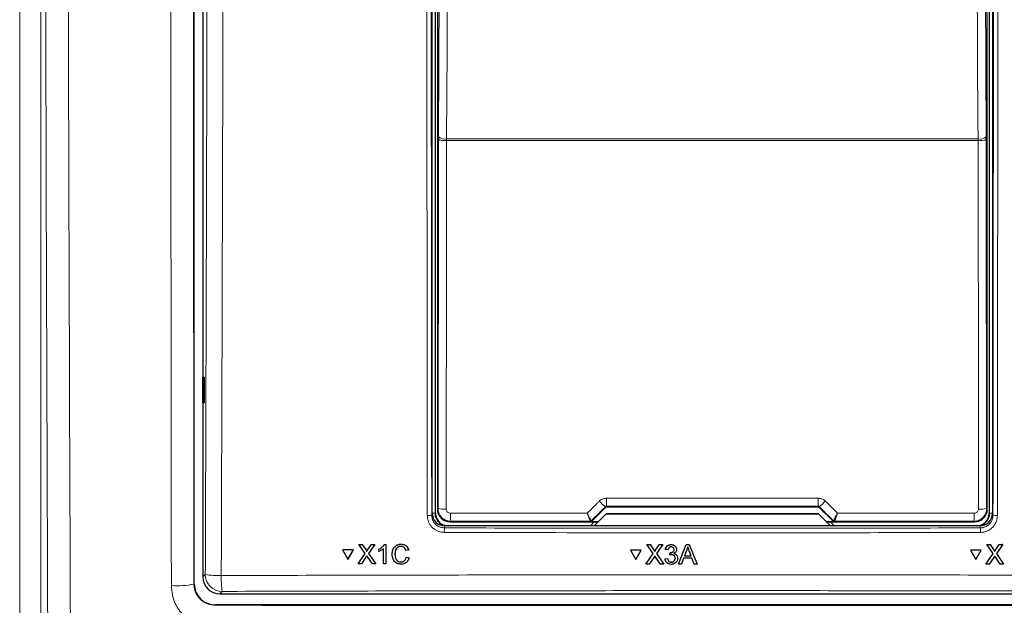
# Model space of a CAD drawing. Header units: millimetres. Extents: x 5 to 418, y 2 to 292.
# Tile 18 of 74: x 101 to 120, y 147 to 158. Entities that reach past the tile are written whole.
import ezdxf

# ---------------------------------------------------------------- set-up
doc = ezdxf.new("R2010")
doc.units = ezdxf.units.MM
doc.layers.add('SLD-0', color=7, linetype='Continuous')
doc.styles.add('SLDTEXTSTYLE0', font='TXT', dxfattribs={"width": 0.605})
doc.dimstyles.new('SLDDIMSTYLE2', dxfattribs={"dimtxt": 3.5, "dimasz": 3.302, "dimexe": 0, "dimexo": 0.0625, "dimgap": 0.875, "dimtad": 1, "dimdec": 1, "dimlfac": 6, "dimrnd": 1e-09, "dimzin": 12, "dimdsep": 46, "dimtxsty": 'SLDTEXTSTYLE0', "dimsah": 1, "dimcen": 0.09, "dimadec": 0, "dimazin": 3, "dimtfac": 1, "dimtofl": 0, "dimtmove": 0, "dimatfit": 3, "dimfxl": 1, "dimfrac": 2, "dimtolj": 1, "dimtzin": 12, "dimarcsym": 0})

# ---------------------------------------------------------------- blocks, each defined once
blk = doc.blocks.new('_D_6')
at = {"layer": 'SLD-0', "color": 7}
for p, q in [((132.47, 247.7), (149.204, 247.7)), ((148.204, 247.7), (148.204, 93.813)), ((119.109, 93.813), (149.204, 93.813))]:
    blk.add_line(p, q, dxfattribs=at)
for centre, start, end in [((145.518, 171.401), 63.4349, 116.5651), ((145.518, 170.113), 243.4349, 296.5651)]:
    blk.add_arc(centre, 6.006, start, end, dxfattribs=at)
for points in [[(148.204, 247.7), (147.696, 244.398), (148.712, 244.398)], [(148.204, 93.813), (148.712, 97.115), (147.696, 97.115)]]:
    blk.add_solid(points, dxfattribs=at)
at = {"layer": 'SLD-0', "color": 7, "insert": (143.692, 164.741), "char_height": 3.5, "attachment_point": 1, "rotation": 90, "style": 'SLDTEXTSTYLE0'}
blk.add_mtext('923,3', dxfattribs=at)

msp = doc.modelspace()

# ---------------------------------------------------------------- linework, layer by layer
at = {"color": 7, "linetype": 'Continuous', "lineweight": 25}
for p, q in [((104.3931, 147.1237), (104.3931, 181.8434)), ((104.5613, 169.8644), (104.5613, 147.2581)), ((109.0613, 148.5091), (109.0613, 167.3419)), ((109.128, 148.5086), (109.128, 167.3252)), ((109.1643, 167.2473), (109.1643, 148.5865)), ((119.9583, 148.5865), (119.9583, 167.2473)), ((119.9946, 167.3252), (119.9946, 148.5086)), ((120.0613, 167.3419), (120.0613, 148.5091)), ((109.1855, 155.8928), (109.1853, 155.8273)), ((119.9373, 155.8273), (119.9371, 155.8928)), ((104.5622, 151.1753), (104.5875, 151.1757)), ((104.5622, 150.6752), (104.5622, 151.1753)), ((104.5875, 151.1757), (104.5875, 150.6748)), ((104.5875, 150.6748), (104.5622, 150.6752)), ((112.1931, 148.3487), (112.4682, 148.6238)), ((112.4918, 148.6336), (116.6308, 148.6336)), ((116.6544, 148.6238), (116.9295, 148.3487)), ((112.2409, 148.2586), (112.4769, 148.4945)), ((112.478, 148.4919), (112.2446, 148.2586)), ((112.4769, 148.4945), (112.478, 148.4919)), ((112.4769, 148.4945), (116.6457, 148.4945)), ((116.6446, 148.4919), (112.478, 148.4919)), ((116.6457, 148.4945), (116.6446, 148.4919)), ((116.878, 148.2586), (116.6446, 148.4919)), ((116.6457, 148.4945), (116.8817, 148.2586)), ((119.8116, 148.2586), (109.311, 148.2586)), ((109.4142, 148.3365), (112.3189, 148.3365)), ((112.2432, 148.3365), (112.1678, 148.2611)), ((112.1678, 148.2611), (112.1678, 148.2586)), ((112.3213, 148.339), (112.1695, 148.339)), ((116.9531, 148.339), (116.8013, 148.339)), ((116.8037, 148.3365), (119.7084, 148.3365)), ((116.9548, 148.2611), (116.8794, 148.3365)), ((116.9548, 148.2586), (116.9548, 148.2611)), ((107.6256, 147.8949), (107.6263, 147.896)), ((107.748, 147.7182), (107.6256, 147.8949)), ((107.6256, 147.8949), (107.6907, 147.8949)), ((107.6263, 147.896), (107.6293, 147.896)), ((107.6907, 147.8949), (107.6914, 147.896)), ((107.6907, 147.8949), (107.7578, 147.798)), ((107.8026, 147.7979), (107.869, 147.8948)), ((107.935, 147.8948), (107.8135, 147.7175)), ((107.869, 147.8948), (107.8697, 147.8959)), ((107.869, 147.8948), (107.935, 147.8948)), ((107.935, 147.8948), (107.9357, 147.8958)), ((108.1221, 147.8947), (108.1227, 147.8957)), ((108.1221, 147.8947), (108.1537, 147.8947)), ((108.1537, 147.8947), (108.1543, 147.8957)), ((108.1537, 147.8947), (108.1546, 147.5122)), ((108.4529, 147.8995), (108.4536, 147.9005)), ((113.2776, 147.8911), (113.2777, 147.8922)), ((113.3997, 147.7144), (113.2776, 147.8911)), ((113.2776, 147.8911), (113.3427, 147.8911)), ((113.3427, 147.8911), (113.3428, 147.8922)), ((113.3427, 147.8911), (113.4096, 147.7942)), ((113.4546, 147.7941), (113.5212, 147.8911)), ((113.5872, 147.8911), (113.4653, 147.7138)), ((113.5212, 147.8911), (113.5213, 147.8921)), ((113.5212, 147.8911), (113.5872, 147.8911)), ((113.5872, 147.8911), (113.5873, 147.8921)), ((113.7511, 147.8911), (113.7512, 147.8921)), ((113.8963, 147.5086), (114.0483, 147.8911)), ((114.0483, 147.8911), (114.0484, 147.8921)), ((114.0483, 147.8911), (114.1093, 147.8911)), ((114.1093, 147.8911), (114.1094, 147.8921)), ((114.1093, 147.8911), (114.2616, 147.5086)), ((119.95, 147.8911), (119.9494, 147.8922)), ((119.9494, 147.8922), (120.0145, 147.8922)), ((120.0715, 147.7144), (119.95, 147.8911)), ((119.95, 147.8911), (120.0151, 147.8911)), ((120.0151, 147.8911), (120.0145, 147.8922)), ((120.0145, 147.8922), (120.0811, 147.7953)), ((120.0151, 147.8911), (120.0817, 147.7942)), ((120.1266, 147.7941), (120.1934, 147.8911)), ((120.2594, 147.8911), (120.137, 147.7138)), ((120.1934, 147.8911), (120.1928, 147.8921)), ((120.1934, 147.8911), (120.2594, 147.8911)), ((120.2594, 147.8911), (120.2588, 147.8921)), ((107.3042, 147.7869), (107.3048, 147.788)), ((107.3042, 147.7869), (107.4103, 147.604)), ((107.5157, 147.7868), (107.3042, 147.7869)), ((107.5164, 147.7879), (107.3048, 147.788)), ((107.4103, 147.604), (107.5157, 147.7868)), ((107.411, 147.6051), (107.5164, 147.7879)), ((107.5157, 147.7868), (107.5164, 147.7879)), ((107.6069, 147.5124), (107.748, 147.7182)), ((107.7631, 147.644), (107.6728, 147.5124)), ((107.7777, 147.7615), (107.7784, 147.7626)), ((107.8904, 147.5123), (107.7968, 147.6475)), ((107.8135, 147.7175), (107.9555, 147.5123)), ((108.0164, 147.7991), (108.017, 147.8002)), ((108.0165, 147.7539), (108.0164, 147.7991)), ((108.1054, 147.5122), (108.1048, 147.8103)), ((108.3309, 147.7064), (108.3315, 147.7075)), ((108.6008, 147.7882), (108.5468, 147.7767)), ((108.5569, 147.647), (108.5576, 147.6481)), ((108.5569, 147.647), (108.611, 147.6344)), ((108.6008, 147.7882), (108.6015, 147.7893)), ((112.9557, 147.783), (112.9558, 147.7841)), ((113.1674, 147.783), (112.9557, 147.783)), ((112.9557, 147.783), (113.0616, 147.6)), ((113.1675, 147.7841), (112.9558, 147.7841)), ((113.0616, 147.6), (113.1674, 147.783)), ((113.1674, 147.783), (113.1675, 147.7841)), ((113.2581, 147.5086), (113.3997, 147.7144)), ((113.4295, 147.7577), (113.4296, 147.7588)), ((113.5418, 147.5086), (113.4485, 147.6437)), ((113.4653, 147.7138), (113.607, 147.5086)), ((113.639, 147.793), (113.6391, 147.794)), ((113.6882, 147.7881), (113.639, 147.793)), ((113.727, 147.69), (113.7321, 147.7341)), ((113.727, 147.69), (113.7271, 147.6911)), ((113.7321, 147.7341), (113.7322, 147.7352)), ((113.7392, 147.7336), (113.7392, 147.7347)), ((113.8598, 147.7865), (113.8599, 147.7877)), ((113.8602, 147.7938), (113.8602, 147.7949)), ((114.0527, 147.7763), (114.0135, 147.6704)), ((114.0135, 147.6704), (114.1443, 147.6704)), ((114.1443, 147.6704), (114.1071, 147.7709)), ((119.8389, 147.7841), (119.6274, 147.7841)), ((119.628, 147.783), (119.6274, 147.7841)), ((119.628, 147.783), (119.7333, 147.6)), ((119.8395, 147.783), (119.628, 147.783)), ((119.7333, 147.6), (119.8395, 147.783)), ((119.8395, 147.783), (119.8389, 147.7841)), ((119.9294, 147.5086), (120.0715, 147.7144)), ((120.0974, 147.7693), (120.0967, 147.7705)), ((120.213, 147.5086), (120.1201, 147.6437)), ((120.137, 147.7138), (120.2781, 147.5086)), ((107.4103, 147.604), (107.411, 147.6051)), ((107.6069, 147.5124), (107.6075, 147.5135)), ((107.6728, 147.5124), (107.6069, 147.5124)), ((107.9555, 147.5123), (107.8904, 147.5123)), ((107.9555, 147.5123), (107.9561, 147.5133)), ((108.1546, 147.5122), (108.1054, 147.5122)), ((108.1546, 147.5122), (108.1552, 147.5132)), ((108.4497, 147.5513), (108.4504, 147.5524)), ((108.6116, 147.6355), (108.6006, 147.6084)), ((108.611, 147.6344), (108.6116, 147.6355)), ((113.2581, 147.5086), (113.2582, 147.5097)), ((113.324, 147.5086), (113.2581, 147.5086)), ((113.4147, 147.6402), (113.324, 147.5086)), ((113.607, 147.5086), (113.5418, 147.5086)), ((113.607, 147.5086), (113.6071, 147.5096)), ((113.6342, 147.6115), (113.6833, 147.6164)), ((113.6342, 147.6115), (113.6342, 147.6126)), ((113.6833, 147.6164), (113.6834, 147.6175)), ((113.7552, 147.5478), (113.7553, 147.5489)), ((113.8794, 147.6124), (113.8795, 147.6136)), ((113.8799, 147.6237), (113.88, 147.6247)), ((113.8963, 147.5086), (113.8964, 147.5096)), ((113.9536, 147.5086), (113.8963, 147.5086)), ((113.9972, 147.6263), (113.9536, 147.5086)), ((114.1606, 147.6263), (113.9972, 147.6263)), ((114.2043, 147.5086), (114.1606, 147.6263)), ((114.2616, 147.5086), (114.2043, 147.5086)), ((114.2616, 147.5086), (114.2617, 147.5097)), ((119.9294, 147.5086), (119.9288, 147.5097)), ((119.9953, 147.5086), (119.9294, 147.5086)), ((120.0863, 147.6402), (119.9953, 147.5086)), ((120.2781, 147.5086), (120.213, 147.5086)), ((120.2781, 147.5086), (120.2776, 147.5096)), ((104.8942, 146.9252), (124.2284, 146.9252)), ((124.3462, 146.7071), (104.8098, 146.7071))]:
    msp.add_line(p, q, dxfattribs=at)
at = {"color": 7, "linetype": 'Continuous', "lineweight": 18}
for p, q in [((100.9668, 144.128), (100.9668, 178.7553)), ((101.3829, 178.7553), (101.3829, 144.128)), ((109.1207, 167.3252), (109.1207, 148.5086)), ((120.0019, 148.5086), (120.0019, 167.3252)), ((109.1774, 148.5997), (109.1853, 155.8273)), ((109.3461, 155.8169), (109.3465, 155.8497)), ((119.7765, 155.8169), (109.3461, 155.8169)), ((109.3465, 155.8497), (119.7761, 155.8497)), ((119.7765, 155.8169), (119.7761, 155.8497)), ((119.9373, 155.8273), (119.9451, 148.5997)), ((112.4682, 148.6238), (112.4631, 148.6361)), ((112.4866, 148.6459), (112.4918, 148.6336)), ((116.6308, 148.6336), (116.6359, 148.6459)), ((116.6595, 148.6361), (116.6544, 148.6238)), ((109.0533, 148.469), (109.0613, 148.5091)), ((109.1207, 148.5086), (109.0613, 148.5086)), ((109.1207, 148.5086), (109.128, 148.5086)), ((109.1643, 148.5865), (109.1774, 148.5997)), ((119.9451, 148.5997), (119.9583, 148.5865)), ((120.0019, 148.5086), (119.9946, 148.5086)), ((120.0019, 148.5086), (120.0613, 148.5086)), ((120.0613, 148.5091), (120.0693, 148.469)), ((109.311, 148.2586), (109.303, 148.2189)), ((109.4274, 148.3497), (109.4142, 148.3365)), ((112.1646, 148.3508), (112.1645, 148.3509)), ((112.1695, 148.339), (112.1646, 148.3508)), ((112.1882, 148.3606), (112.188, 148.3607)), ((112.1882, 148.3606), (112.1931, 148.3487)), ((116.9295, 148.3487), (116.9344, 148.3606)), ((116.9344, 148.3606), (116.9346, 148.3607)), ((116.958, 148.3508), (116.9531, 148.339)), ((116.9581, 148.3509), (116.958, 148.3508)), ((119.7084, 148.3365), (119.6952, 148.3497)), ((119.8196, 148.2189), (119.8116, 148.2586)), ((107.7578, 147.798), (107.7584, 147.7991)), ((107.8026, 147.7979), (107.8033, 147.799)), ((113.4096, 147.7942), (113.4097, 147.7953)), ((113.4546, 147.7941), (113.4546, 147.7952)), ((120.0817, 147.7942), (120.0811, 147.7953)), ((120.1266, 147.7941), (120.126, 147.7952)), ((104.5613, 147.2581), (104.6098, 147.3067)), ((104.387, 147.1175), (104.3931, 147.1237)), ((104.9427, 146.9738), (104.8942, 146.9252)), ((104.8098, 146.7071), (104.8037, 146.7011))]:
    msp.add_line(p, q, dxfattribs=at)
at = {"color": 7, "linetype": 'Continuous', "lineweight": 18, "flags": 128}
for points in [[(109.1855, 155.8928), (109.2055, 160.1567), (109.2253, 164.3987)], [(109.3864, 164.3556), (109.3849, 164.0336), (109.3789, 162.7459), (109.3547, 157.5947), (109.3465, 155.8497)], [(119.7761, 155.8497), (119.7746, 156.1716), (119.7685, 157.4594), (119.7443, 162.6105), (119.7362, 164.3556)], [(119.8972, 164.3987), (119.9171, 160.1567), (119.9371, 155.8928)], [(109.3461, 155.8169), (109.3457, 155.4842), (109.3443, 154.1535), (109.3382, 148.5893)], [(119.7844, 148.5893), (119.784, 148.922), (119.7826, 150.2527), (119.7765, 155.8169)]]:
    msp.add_lwpolyline(points, dxfattribs=at)
at = {"color": 7, "linetype": 'Continuous', "lineweight": 18}
for centre, radius, start, end in [((109.3087, 156.4886), 0.6727, 259.42891, 273.18402), ((109.3119, 156.0427), 0.1961, 229.84864, 280.14668), ((119.8107, 156.0427), 0.1961, 259.85332, 310.15136), ((119.8139, 156.4886), 0.6727, 266.81598, 280.57109), ((115.3103, 148.7664), 2.8262, 179.27525, 182.44393), ((113.8123, 148.7664), 2.8262, 357.55607, 0.72475), ((112.9103, 149.258), 0.766, 222.19195, 234.28187), ((116.2123, 149.258), 0.766, 305.71813, 317.80805), ((108.9882, 148.8171), 0.3541, 266.58782, 280.58882), ((109.3008, 149.2608), 0.6725, 259.42789, 273.18381), ((110.5672, 148.4702), 1.1462, 178.21518, 186.038), ((118.5554, 148.4702), 1.1462, 353.962, 1.78482), ((119.8217, 149.2608), 0.6725, 266.81619, 280.57211), ((120.1344, 148.8171), 0.3541, 259.41118, 273.41218), ((112.1646, 148.3842), 0.0333, 270.00748, 314.99252), ((116.958, 148.3842), 0.0333, 225.00748, 269.99252), ((110.1554, 148.1489), 0.8552, 175.30838, 181.24111), ((118.9672, 148.1489), 0.8552, 358.75889, 4.69162), ((104.8589, 148.5899), 1.3071, 259.01521, 272.81826), ((104.9438, 147.3077), 0.3339, 180.1836, 269.8164), ((106.3952, 147.221), 1.4734, 177.53897, 189.65999), ((104.0545, 148.7423), 1.6585, 266.17182, 281.56481)]:
    msp.add_arc(centre, radius, start, end, dxfattribs=at)
at = {"color": 7, "linetype": 'Continuous', "lineweight": 25}
for centre, radius, start, end in [((109.378, 148.5086), 0.2573, 180, 256.32073), ((109.378, 148.5086), 0.25, 180, 270), ((119.7446, 148.5086), 0.25, 270, 0), ((119.7446, 148.5086), 0.2573, 283.67927, 0), ((112.1645, 148.3842), 0.0333, 270.06102, 314.97735), ((116.9581, 148.3842), 0.0333, 225.02265, 269.93898)]:
    msp.add_arc(centre, radius, start, end, dxfattribs=at)
at = {"color": 7, "linetype": 'Continuous', "lineweight": 18}
for centre, major_axis, ratio, start_param, end_param in [((123.893, 156.4385), (147.6667, 147.7119), 0.0123167, 1.6359514, 1.6378189), ((114.5613, 146.0797), (147.0348, 0), 0.0174551, 1.5566859, 1.5849067), ((105.2296, 156.4385), (-147.6667, 147.7119), 0.0123167, 4.6453664, 4.6472339), ((114.5613, 145.7851), (147.0164, 0), 0.0174551, 1.5871, 1.6057242), ((114.5613, 145.7851), (147.0164, 0), 0.0174551, 1.5358685, 1.5544927)]:
    msp.add_ellipse(centre, major_axis=major_axis, ratio=ratio, start_param=start_param, end_param=end_param, dxfattribs=at)
at = {"color": 7, "linetype": 'Continuous', "lineweight": 25}
for centre, major_axis, ratio, start_param, end_param in [((112.4918, 148.6002), (-0.0128, 0.0308), 0.9998216, 5.8905493, 6.6758213), ((116.6308, 148.6002), (0.0128, 0.0308), 0.9998216, 5.8905493, 6.6758213), ((109.3113, 148.5095), (-0.0491, -0.2461), 0.9960441, 4.9100775, 6.4793527), ((109.4142, 148.5865), (0.1768, -0.1768), 0.9998985, 3.9271431, 5.4976349), ((119.7083, 148.5865), (0.1768, 0.1768), 0.9998985, 3.9271431, 5.4976349), ((119.8113, 148.5095), (0.0491, -0.2461), 0.9960441, 6.0870179, 7.6562931), ((112.1695, 148.3723), (0.0128, -0.0308), 0.9998216, 5.8905493, 6.6758213), ((116.9531, 148.3723), (0.0128, 0.0308), 0.9998216, 2.7489567, 3.5342286), ((104.8951, 147.259), (-0.2363, -0.2363), 0.9972647, 5.4991567, 7.0672139), ((104.8099, 147.1238), (0.2948, 0.2948), 0.9995737, 2.3563468, 3.9268385)]:
    msp.add_ellipse(centre, major_axis=major_axis, ratio=ratio, start_param=start_param, end_param=end_param, dxfattribs=at)
at = {"color": 7, "linetype": 'Continuous', "lineweight": 18}
for points, knots in [([(101.5261, 143.9848), (101.5209, 145.3032), (101.5026, 149.9423), (101.477, 157.8975), (101.464, 164.5402), (101.4575, 167.855)], [0, 0, 0, 0, 0.165898, 0.5837783, 1, 1, 1, 1]), ([(101.9022, 167.8683), (101.9087, 164.5562), (101.9217, 157.9188), (101.9472, 149.9699), (101.9655, 145.3345), (101.9707, 144.0173)], [0, 0, 0, 0, 0.4162214, 0.8341019, 1, 1, 1, 1]), ([(103.9437, 147.0875), (103.94, 150.2711), (103.9323, 156.7802), (103.927, 163.7075), (103.9248, 167.4477), (103.9245, 167.8569)], [0, 0, 0, 0, 0.4602117, 0.9409488, 1, 1, 1, 1]), ([(104.3681, 167.8702), (104.3683, 167.4614), (104.3705, 163.7241), (104.3757, 156.8024), (104.3832, 150.2985), (104.387, 147.1175)], [0, 0, 0, 0, 0.0590511, 0.5397878, 1, 1, 1, 1]), ([(104.6098, 147.3067), (104.6157, 149.0222), (104.6273, 152.4535), (104.6413, 157.6049), (104.653, 162.7593), (104.6584, 166.1975), (104.6612, 167.9167)], [0, 0, 0, 0, 0.2499373, 0.4998997, 0.7499373, 1, 1, 1, 1]), ([(104.9747, 167.9076), (104.9744, 167.6855), (104.9727, 166.5748), (104.965, 161.9103), (104.9499, 155.2554), (104.9306, 149.4956), (104.9232, 147.2843)], [0, 0, 0, 0, 0.0322876, 0.1614382, 0.6780666, 1, 1, 1, 1]), ([(108.9671, 148.4636), (108.9671, 148.5191), (108.9668, 148.7963), (108.9655, 149.9605), (108.9605, 154.6188), (108.9554, 160.6415), (108.9526, 165.7792), (108.9517, 167.363)], [0, 0, 0, 0, 0.0088087, 0.0440433, 0.1849823, 0.7487663, 1, 1, 1, 1]), ([(109.0379, 167.3653), (109.0397, 164.2145), (109.0433, 157.9117), (109.05, 151.6169), (109.0533, 148.469)], [0, 0, 0, 0, 0.4999168, 1, 1, 1, 1]), ([(120.0693, 148.469), (120.071, 150.0421), (120.0744, 153.1885), (120.0786, 157.9117), (120.0821, 162.6373), (120.0838, 165.7893), (120.0847, 167.3653)], [0, 0, 0, 0, 0.24994801, 0.4999168, 0.749948, 1, 1, 1, 1]), ([(120.1708, 167.363), (120.1708, 167.3074), (120.1707, 167.0298), (120.1701, 165.8636), (120.1684, 162.9762), (120.1653, 158.5351), (120.1608, 153.4011), (120.1572, 150.0451), (120.1555, 148.4636)], [0, 0, 0, 0, 0.00880859, 0.04404297, 0.18498094, 0.46685965, 0.74876819, 1, 1, 1, 1]), ([(112.3428, 148.7435), (112.3602, 148.7578), (112.3951, 148.7864), (112.4471, 148.8009), (112.4769, 148.8019), (112.4843, 148.8022)], [0, 0, 0, 0, 0.4289712, 0.8581067, 1, 1, 1, 1]), ([(112.4843, 148.8022), (112.5954, 148.8022), (113.1509, 148.8023), (114.5356, 148.8025), (115.8092, 148.8023), (116.6383, 148.8022)], [0, 0, 0, 0, 0.0802422, 0.4012143, 1, 1, 1, 1]), ([(116.6383, 148.8022), (116.6607, 148.8), (116.7056, 148.7955), (116.7525, 148.7689), (116.7743, 148.7486), (116.7798, 148.7435)], [0, 0, 0, 0, 0.4282329, 0.8563378, 1, 1, 1, 1]), ([(112.1066, 148.5072), (112.172, 148.5726), (112.2507, 148.6514), (112.3294, 148.7302), (112.3428, 148.7435)], [0, 0, 0, 0, 0.8306218, 1, 1, 1, 1]), ([(112.4866, 148.6459), (112.4854, 148.6459), (112.4823, 148.6458), (112.4774, 148.6448), (112.4721, 148.6427), (112.4672, 148.6399), (112.4645, 148.6373), (112.4631, 148.6361)], [0, 0, 0, 0, 0.13801841, 0.34661946, 0.56238062, 0.77793992, 1, 1, 1, 1]), ([(116.6595, 148.6361), (116.6586, 148.6369), (116.655, 148.6403), (116.6473, 148.6448), (116.6397, 148.6455), (116.6359, 148.6459)], [0, 0, 0, 0, 0.1482472, 0.5799252, 1, 1, 1, 1]), ([(116.7798, 148.7435), (116.8582, 148.665), (116.937, 148.5863), (117.0157, 148.5075), (117.016, 148.5072)], [0, 0, 0, 0, 0.996046, 1, 1, 1, 1]), ([(109.3004, 148.1304), (109.2629, 148.1342), (109.1879, 148.1418), (109.0881, 148.1994), (109.0127, 148.2841), (108.9729, 148.3776), (108.9688, 148.4393), (108.9671, 148.4636)], [0, 0, 0, 0, 0.2149218, 0.4298257, 0.6447637, 0.8597292, 1, 1, 1, 1]), ([(109.0533, 148.469), (109.0545, 148.4508), (109.0576, 148.4045), (109.0874, 148.3343), (109.1439, 148.2707), (109.2188, 148.2274), (109.2749, 148.2217), (109.303, 148.2189)], [0, 0, 0, 0, 0.1402936, 0.355296, 0.5702504, 0.7851343, 1, 1, 1, 1]), ([(109.4274, 148.3497), (109.4088, 148.3509), (109.3623, 148.354), (109.2921, 148.384), (109.2288, 148.4405), (109.1857, 148.5154), (109.1802, 148.5716), (109.1774, 148.5997)], [0, 0, 0, 0, 0.1423687, 0.3561633, 0.5705428, 0.785425, 1, 1, 1, 1]), ([(109.3382, 148.5893), (109.3391, 148.5799), (109.3409, 148.5612), (109.3553, 148.5362), (109.3764, 148.5174), (109.3999, 148.5074), (109.4154, 148.5064), (109.4216, 148.5059)], [0, 0, 0, 0, 0.21475054, 0.42957932, 0.64381482, 0.85755118, 1, 1, 1, 1]), ([(109.4216, 148.5059), (109.5326, 148.506), (110.0878, 148.5063), (110.9828, 148.5068), (111.7669, 148.507), (112.1066, 148.5072)], [0, 0, 0, 0, 0.1241023, 0.6205161, 1, 1, 1, 1]), ([(112.188, 148.3607), (112.1877, 148.3608), (112.1862, 148.3616), (112.1785, 148.3728), (112.1596, 148.4057), (112.1373, 148.4474), (112.1202, 148.4803), (112.1115, 148.4975), (112.1081, 148.5042), (112.1068, 148.5068), (112.1066, 148.5072)], [0, 0, 0, 0, 0.0500975, 0.2741497, 0.5151595, 0.765666, 0.9118815, 0.9655794, 0.9952738, 1, 1, 1, 1]), ([(112.1645, 148.3509), (112.1643, 148.3511), (112.1631, 148.352), (112.1575, 148.3641), (112.144, 148.3992), (112.1282, 148.4436), (112.1162, 148.4786), (112.11, 148.4969), (112.1077, 148.504), (112.1067, 148.5068), (112.1066, 148.5072)], [0, 0, 0, 0, 0.0500976, 0.2741498, 0.5151591, 0.7656656, 0.911884, 0.9655798, 0.9952749, 1, 1, 1, 1]), ([(117.016, 148.5072), (117.0158, 148.5068), (117.0153, 148.5057), (117.0138, 148.5029), (117.0104, 148.4962), (117.0013, 148.4783), (116.9838, 148.4445), (116.9614, 148.4029), (116.9431, 148.3712), (116.9361, 148.3614), (116.9348, 148.3607), (116.9346, 148.3607)], [0, 0, 0, 0, 0.00472634, 0.0144598, 0.03683909, 0.09438968, 0.2530049, 0.50158595, 0.74153014, 0.96441585, 1, 1, 1, 1]), ([(117.016, 148.5072), (117.0159, 148.5068), (117.0155, 148.5056), (117.0145, 148.5027), (117.0128, 148.4978), (117.0107, 148.4914), (117.0081, 148.4837), (117.0052, 148.4752), (117.0021, 148.466), (116.9989, 148.4569), (116.9961, 148.4487), (116.9935, 148.4413), (116.9912, 148.4347), (116.9889, 148.4283), (116.9866, 148.422), (116.9844, 148.4158), (116.9822, 148.4097), (116.9801, 148.4038), (116.9774, 148.3966), (116.9743, 148.3883), (116.9709, 148.3794), (116.9683, 148.3728), (116.9664, 148.368), (116.9647, 148.3639), (116.9629, 148.3596), (116.961, 148.3556), (116.9596, 148.3528), (116.9586, 148.3513), (116.9582, 148.351), (116.9581, 148.3509)], [0, 0, 0, 0, 0.00470637, 0.01440213, 0.03669134, 0.06533364, 0.09402099, 0.13329305, 0.17268244, 0.2124338, 0.25230885, 0.28277649, 0.31335885, 0.34399916, 0.37475674, 0.40620288, 0.43771433, 0.46942698, 0.50120849, 0.56009254, 0.6196366, 0.68011519, 0.71075511, 0.74146438, 0.79620342, 0.85152616, 0.90772911, 0.96455767, 1, 1, 1, 1]), ([(117.016, 148.5072), (117.1087, 148.5071), (117.6457, 148.507), (118.5408, 148.5066), (119.343, 148.5062), (119.701, 148.5059)], [0, 0, 0, 0, 0.1035199, 0.5999338, 1, 1, 1, 1]), ([(119.9451, 148.5997), (119.9448, 148.5902), (119.944, 148.567), (119.9383, 148.5393), (119.9306, 148.515), (119.9241, 148.4987), (119.9139, 148.4778), (119.9028, 148.4597), (119.8896, 148.4422), (119.8784, 148.4292), (119.8621, 148.413), (119.8454, 148.3993), (119.8235, 148.3847), (119.8041, 148.3741), (119.7782, 148.3634), (119.7546, 148.3563), (119.7312, 148.3521), (119.7127, 148.35), (119.7011, 148.3498), (119.6952, 148.3497)], [0, 0, 0, 0, 0.0727373, 0.1771003, 0.2146, 0.2675173, 0.3109805, 0.3920332, 0.4295895, 0.4791229, 0.5224609, 0.6049408, 0.6440707, 0.7232914, 0.7735054, 0.8579195, 0.9108724, 0.955327, 1, 1, 1, 1]), ([(119.701, 148.5059), (119.7072, 148.5064), (119.7227, 148.5074), (119.7462, 148.5174), (119.7673, 148.5362), (119.7817, 148.5612), (119.7835, 148.5799), (119.7844, 148.5893)], [0, 0, 0, 0, 0.1424488, 0.3561852, 0.5704207, 0.7852495, 1, 1, 1, 1]), ([(119.8196, 148.2189), (119.8241, 148.219), (119.8378, 148.2192), (119.856, 148.2214), (119.8831, 148.2267), (119.9076, 148.2344), (119.9332, 148.2462), (119.9515, 148.2567), (119.9689, 148.2685), (119.9852, 148.2818), (120.0005, 148.2966), (120.0144, 148.3125), (120.0311, 148.3352), (120.0449, 148.3599), (120.0553, 148.386), (120.0615, 148.4062), (120.0659, 148.4267), (120.0687, 148.4477), (120.0691, 148.4619), (120.0693, 148.469)], [0, 0, 0, 0, 0.0347389, 0.1046088, 0.1397689, 0.2460725, 0.3000308, 0.354776, 0.4076046, 0.4607999, 0.5151518, 0.5699031, 0.6227257, 0.7301641, 0.7849082, 0.8379195, 0.8913015, 0.9452575, 1, 1, 1, 1]), ([(120.1555, 148.4636), (120.1517, 148.4262), (120.1443, 148.3513), (120.0866, 148.2515), (120.0019, 148.1761), (119.9083, 148.1363), (119.8466, 148.1321), (119.8222, 148.1304)], [0, 0, 0, 0, 0.2149317, 0.4298773, 0.6448764, 0.8598859, 1, 1, 1, 1]), ([(119.8222, 148.1304), (119.7667, 148.1303), (119.4891, 148.1295), (118.3228, 148.1265), (116.0417, 148.1229), (112.8113, 148.1225), (110.4709, 148.1278), (109.3004, 148.1304)], [0, 0, 0, 0, 0.0158376, 0.0791881, 0.332598, 0.6662229, 1, 1, 1, 1]), ([(109.303, 148.2189), (111.0549, 148.2152), (114.5604, 148.2079), (118.0659, 148.2152), (119.8196, 148.2189)], [0, 0, 0, 0, 0.4997441, 1, 1, 1, 1]), ([(104.9232, 147.2843), (105.145, 147.285), (106.2543, 147.2883), (108.2523, 147.2932), (110.9182, 147.2974), (113.586, 147.2994), (116.2552, 147.2991), (118.9147, 147.2965), (121.5633, 147.2918), (123.3206, 147.2868), (124.1994, 147.2843)], [0, 0, 0, 0, 0.0345653, 0.1728308, 0.3110963, 0.4493987, 0.587812, 0.7262622, 0.8631132, 1, 1, 1, 1]), ([(103.9437, 147.0875), (103.9479, 147.0255), (103.9584, 146.8704), (104.0592, 146.6361), (104.2481, 146.4251), (104.4982, 146.2816), (104.6855, 146.2631), (104.7792, 146.2538)], [0, 0, 0, 0, 0.1426289, 0.3566824, 0.5708764, 0.7854064, 1, 1, 1, 1]), ([(104.8037, 146.7011), (104.757, 146.7057), (104.6637, 146.715), (104.5389, 146.7868), (104.4446, 146.8922), (104.3944, 147.0093), (104.3891, 147.0866), (104.387, 147.1175)], [0, 0, 0, 0, 0.2144798, 0.4286755, 0.6426541, 0.8569184, 1, 1, 1, 1]), ([(124.1799, 146.9738), (122.5808, 146.978), (119.381, 146.9865), (114.5717, 146.9898), (110.5605, 146.9868), (107.3503, 146.9807), (105.7453, 146.9761), (104.9427, 146.9738)], [0, 0, 0, 0, 0.2495284, 0.4993423, 0.7494764, 0.8747245, 1, 1, 1, 1]), ([(104.8037, 146.7011), (106.431, 146.6996), (109.6869, 146.6968), (114.5765, 146.6957), (119.4676, 146.6968), (122.7235, 146.6996), (124.3522, 146.7011)], [0, 0, 0, 0, 0.2498913, 0.5, 0.7498913, 1, 1, 1, 1])]:
    msp.add_open_spline(points, degree=3, knots=knots, dxfattribs=at)
at = {"color": 7, "linetype": 'Continuous', "lineweight": 25}
for points, knots in [([(108.0164, 147.7991), (108.0403, 147.8126), (108.0829, 147.8366), (108.1101, 147.877), (108.1221, 147.8947)], [0, 0, 0, 0, 0.56042743, 1, 1, 1, 1]), ([(108.0171, 147.8002), (108.0409, 147.8137), (108.0835, 147.8377), (108.1108, 147.8781), (108.1227, 147.8958)], [0, 0, 0, 0, 0.5604274, 1, 1, 1, 1]), ([(108.2769, 147.7062), (108.2789, 147.7338), (108.2829, 147.7889), (108.3254, 147.8565), (108.388, 147.8935), (108.4313, 147.8975), (108.4529, 147.8995)], [0, 0, 0, 0, 0.2804925, 0.5595697, 0.7796153, 1, 1, 1, 1]), ([(108.2938, 147.794), (108.3052, 147.8168), (108.3265, 147.8592), (108.389, 147.8945), (108.4321, 147.8985), (108.4536, 147.9006)], [0, 0, 0, 0, 0.3681692, 0.6838414, 1, 1, 1, 1]), ([(108.4504, 147.8553), (108.4369, 147.8544), (108.4099, 147.8526), (108.3738, 147.832), (108.3367, 147.785), (108.3333, 147.7388), (108.3309, 147.7064)], [0, 0, 0, 0, 0.1872234, 0.3739058, 0.5607363, 1, 1, 1, 1]), ([(108.5468, 147.7767), (108.5426, 147.7886), (108.5341, 147.8123), (108.5103, 147.8395), (108.4802, 147.8535), (108.4604, 147.8547), (108.4504, 147.8553)], [0, 0, 0, 0, 0.2805533, 0.5597389, 0.7796538, 1, 1, 1, 1]), ([(108.4529, 147.8995), (108.4717, 147.8981), (108.5092, 147.8953), (108.5553, 147.8676), (108.5861, 147.8299), (108.5959, 147.8021), (108.6008, 147.7882)], [0, 0, 0, 0, 0.2800806, 0.5594487, 0.7795488, 1, 1, 1, 1]), ([(108.4536, 147.9006), (108.4724, 147.8992), (108.5099, 147.8964), (108.5559, 147.8687), (108.5867, 147.831), (108.5966, 147.8032), (108.6015, 147.7893)], [0, 0, 0, 0, 0.2800806, 0.5594487, 0.7795488, 1, 1, 1, 1]), ([(113.639, 147.793), (113.6428, 147.8079), (113.6503, 147.8375), (113.6792, 147.8707), (113.715, 147.8886), (113.7391, 147.8902), (113.7511, 147.8911)], [0, 0, 0, 0, 0.2802532, 0.5595228, 0.7795924, 1, 1, 1, 1]), ([(113.6391, 147.7941), (113.6429, 147.809), (113.6504, 147.8387), (113.6793, 147.8718), (113.7151, 147.8897), (113.7391, 147.8913), (113.7512, 147.8922)], [0, 0, 0, 0, 0.2802532, 0.5595228, 0.7795924, 1, 1, 1, 1]), ([(113.7526, 147.8469), (113.7436, 147.8461), (113.7255, 147.8445), (113.7043, 147.8291), (113.6926, 147.8088), (113.6897, 147.795), (113.6882, 147.7881)], [0, 0, 0, 0, 0.2800014, 0.5591308, 0.7793201, 1, 1, 1, 1]), ([(113.7511, 147.8911), (113.7663, 147.8895), (113.7967, 147.8865), (113.8336, 147.8629), (113.856, 147.8296), (113.8588, 147.8057), (113.8602, 147.7938)], [0, 0, 0, 0, 0.2801842, 0.5598553, 0.7799999, 1, 1, 1, 1]), ([(113.7512, 147.8922), (113.7664, 147.8906), (113.7968, 147.8876), (113.8337, 147.864), (113.856, 147.8307), (113.8588, 147.8068), (113.8602, 147.7949)], [0, 0, 0, 0, 0.2801842, 0.5598553, 0.7799999, 1, 1, 1, 1]), ([(113.811, 147.7922), (113.8101, 147.8006), (113.8082, 147.8174), (113.792, 147.8357), (113.7724, 147.8456), (113.7592, 147.8465), (113.7526, 147.8469)], [0, 0, 0, 0, 0.27946, 0.5589523, 0.7792553, 1, 1, 1, 1]), ([(114.0788, 147.8469), (114.0752, 147.8333), (114.0687, 147.8089), (114.0576, 147.7862), (114.0527, 147.7763)], [0, 0, 0, 0, 0.55991459, 1, 1, 1, 1]), ([(114.1071, 147.7709), (114.1018, 147.7851), (114.0923, 147.8104), (114.083, 147.8358), (114.0788, 147.8469)], [0, 0, 0, 0, 0.5600021, 1, 1, 1, 1]), ([(107.7578, 147.798), (107.7621, 147.7915), (107.7681, 147.7824), (107.7755, 147.7705), (107.777, 147.7645), (107.7777, 147.7615)], [0, 0, 0, 0, 0.5612769, 0.7817626, 1, 1, 1, 1]), ([(107.7584, 147.7991), (107.7627, 147.7926), (107.7687, 147.7835), (107.7761, 147.7716), (107.7776, 147.7656), (107.7784, 147.7626)], [0, 0, 0, 0, 0.5612769, 0.7817626, 1, 1, 1, 1]), ([(107.7811, 147.6703), (107.7777, 147.6654), (107.7716, 147.6566), (107.7657, 147.6478), (107.7631, 147.644)], [0, 0, 0, 0, 0.5600016, 1, 1, 1, 1]), ([(107.7777, 147.7615), (107.7824, 147.7683), (107.7907, 147.7804), (107.799, 147.7926), (107.8026, 147.7979)], [0, 0, 0, 0, 0.5599999, 1, 1, 1, 1]), ([(107.7784, 147.7626), (107.783, 147.7694), (107.7913, 147.7815), (107.7996, 147.7937), (107.8033, 147.799)], [0, 0, 0, 0, 0.5599999, 1, 1, 1, 1]), ([(107.7968, 147.6475), (107.7939, 147.6517), (107.7886, 147.6593), (107.7834, 147.6669), (107.7811, 147.6703)], [0, 0, 0, 0, 0.5599998, 1, 1, 1, 1]), ([(108.1048, 147.8103), (108.0896, 147.7976), (108.0626, 147.7751), (108.0306, 147.7604), (108.0165, 147.7539)], [0, 0, 0, 0, 0.5596859, 1, 1, 1, 1]), ([(108.4549, 147.5072), (108.4262, 147.5093), (108.3689, 147.5135), (108.3083, 147.5716), (108.2818, 147.6398), (108.2785, 147.6841), (108.2769, 147.7062)], [0, 0, 0, 0, 0.2799551, 0.5580876, 0.7789116, 1, 1, 1, 1]), ([(108.3309, 147.7064), (108.332, 147.6859), (108.3342, 147.6449), (108.3567, 147.59), (108.4012, 147.5569), (108.4335, 147.5532), (108.4497, 147.5513)], [0, 0, 0, 0, 0.281245, 0.5607156, 0.780138, 1, 1, 1, 1]), ([(108.3725, 147.8266), (108.3647, 147.818), (108.3356, 147.7857), (108.3333, 147.7406), (108.3316, 147.7075)], [0, 0, 0, 0, 0.2666781, 1, 1, 1, 1]), ([(108.3316, 147.7075), (108.3327, 147.687), (108.3349, 147.646), (108.3573, 147.5911), (108.4019, 147.5581), (108.4342, 147.5543), (108.4504, 147.5524)], [0, 0, 0, 0, 0.281245, 0.5607156, 0.780138, 1, 1, 1, 1]), ([(108.4497, 147.5513), (108.4644, 147.5527), (108.4939, 147.5555), (108.5386, 147.588), (108.55, 147.6246), (108.5569, 147.647)], [0, 0, 0, 0, 0.2807112, 0.5609046, 1, 1, 1, 1]), ([(113.4096, 147.7942), (113.414, 147.7877), (113.4199, 147.7786), (113.4273, 147.7667), (113.4288, 147.7607), (113.4295, 147.7577)], [0, 0, 0, 0, 0.5612769, 0.7817626, 1, 1, 1, 1]), ([(113.4097, 147.7953), (113.414, 147.7888), (113.42, 147.7797), (113.4274, 147.7678), (113.4289, 147.7618), (113.4296, 147.7588)], [0, 0, 0, 0, 0.5612769, 0.7817626, 1, 1, 1, 1]), ([(113.4327, 147.6665), (113.4293, 147.6616), (113.4233, 147.6529), (113.4173, 147.6441), (113.4147, 147.6402)], [0, 0, 0, 0, 0.5600016, 1, 1, 1, 1]), ([(113.4295, 147.7577), (113.4342, 147.7645), (113.4425, 147.7767), (113.4509, 147.7888), (113.4546, 147.7941)], [0, 0, 0, 0, 0.5599999, 1, 1, 1, 1]), ([(113.4296, 147.7588), (113.4343, 147.7656), (113.4426, 147.7778), (113.451, 147.7899), (113.4547, 147.7952)], [0, 0, 0, 0, 0.5599999, 1, 1, 1, 1]), ([(113.4485, 147.6437), (113.4455, 147.648), (113.4402, 147.6555), (113.435, 147.6631), (113.4327, 147.6665)], [0, 0, 0, 0, 0.5599998, 1, 1, 1, 1]), ([(113.7588, 147.6952), (113.7528, 147.6948), (113.7421, 147.694), (113.7316, 147.6912), (113.727, 147.69)], [0, 0, 0, 0, 0.5597721, 1, 1, 1, 1]), ([(113.7321, 147.7341), (113.7334, 147.734), (113.7358, 147.7337), (113.7381, 147.7336), (113.7392, 147.7336)], [0, 0, 0, 0, 0.5600031, 1, 1, 1, 1]), ([(113.7392, 147.7336), (113.7489, 147.7345), (113.7683, 147.7362), (113.7933, 147.7484), (113.8093, 147.7691), (113.8104, 147.7845), (113.811, 147.7922)], [0, 0, 0, 0, 0.2806803, 0.5609514, 0.7800568, 1, 1, 1, 1]), ([(113.8307, 147.624), (113.8296, 147.6347), (113.8275, 147.6559), (113.8081, 147.6798), (113.7839, 147.6933), (113.7672, 147.6946), (113.7588, 147.6952)], [0, 0, 0, 0, 0.2797467, 0.5591709, 0.7794436, 1, 1, 1, 1]), ([(113.8602, 147.7938), (113.8593, 147.7847), (113.8576, 147.7665), (113.8409, 147.7372), (113.8204, 147.7253), (113.8079, 147.718)], [0, 0, 0, 0, 0.2804963, 0.5610033, 1, 1, 1, 1]), ([(113.8079, 147.718), (113.8195, 147.7142), (113.8426, 147.7066), (113.8662, 147.681), (113.8783, 147.6521), (113.8794, 147.6331), (113.8799, 147.6237)], [0, 0, 0, 0, 0.2798072, 0.5591854, 0.7794082, 1, 1, 1, 1]), ([(113.808, 147.7191), (113.8195, 147.7153), (113.8427, 147.7077), (113.8663, 147.6822), (113.8784, 147.6532), (113.8794, 147.6342), (113.88, 147.6248)], [0, 0, 0, 0, 0.2798072, 0.5591854, 0.7794082, 1, 1, 1, 1]), ([(120.0811, 147.7953), (120.0855, 147.7889), (120.0911, 147.7808), (120.0957, 147.7722), (120.0966, 147.7705)], [0, 0, 0, 0, 0.800203, 1, 1, 1, 1]), ([(120.0817, 147.7942), (120.0859, 147.7877), (120.0919, 147.7786), (120.0993, 147.7667), (120.1007, 147.7607), (120.1015, 147.7577)], [0, 0, 0, 0, 0.5612769, 0.7817626, 1, 1, 1, 1]), ([(120.1044, 147.6665), (120.101, 147.6616), (120.0949, 147.6529), (120.0889, 147.6441), (120.0863, 147.6402)], [0, 0, 0, 0, 0.5600016, 1, 1, 1, 1]), ([(120.1009, 147.7588), (120.1055, 147.7656), (120.1139, 147.7778), (120.1223, 147.7899), (120.126, 147.7952)], [0, 0, 0, 0, 0.5599999, 1, 1, 1, 1]), ([(120.1015, 147.7577), (120.1061, 147.7645), (120.1145, 147.7767), (120.1229, 147.7888), (120.1266, 147.7941)], [0, 0, 0, 0, 0.5599999, 1, 1, 1, 1]), ([(120.1201, 147.6437), (120.1171, 147.648), (120.1119, 147.6555), (120.1067, 147.6631), (120.1044, 147.6665)], [0, 0, 0, 0, 0.5599998, 1, 1, 1, 1]), ([(108.4504, 147.5524), (108.4649, 147.554), (108.4939, 147.5571), (108.5274, 147.5778), (108.535, 147.598), (108.5374, 147.6044)], [0, 0, 0, 0, 0.4062569, 0.8117642, 1, 1, 1, 1]), ([(108.611, 147.6344), (108.6047, 147.6149), (108.5921, 147.5758), (108.5517, 147.5331), (108.5033, 147.5103), (108.471, 147.5082), (108.4549, 147.5072)], [0, 0, 0, 0, 0.2802563, 0.5595462, 0.7795894, 1, 1, 1, 1]), ([(113.7534, 147.5037), (113.7367, 147.5052), (113.7034, 147.5082), (113.6646, 147.5366), (113.6407, 147.5728), (113.6364, 147.5986), (113.6342, 147.6115)], [0, 0, 0, 0, 0.2799105, 0.5592491, 0.7794763, 1, 1, 1, 1]), ([(113.6833, 147.6164), (113.6858, 147.6065), (113.6909, 147.5868), (113.707, 147.5621), (113.731, 147.5494), (113.7471, 147.5483), (113.7552, 147.5478)], [0, 0, 0, 0, 0.2808811, 0.5600727, 0.7796532, 1, 1, 1, 1]), ([(113.8799, 147.6237), (113.8777, 147.6054), (113.8732, 147.569), (113.8383, 147.5293), (113.7965, 147.5068), (113.7678, 147.5047), (113.7534, 147.5037)], [0, 0, 0, 0, 0.27940068, 0.55906421, 0.77937834, 1, 1, 1, 1]), ([(113.7552, 147.5478), (113.7665, 147.5489), (113.7892, 147.551), (113.8145, 147.5718), (113.8287, 147.5975), (113.8301, 147.6152), (113.8307, 147.624)], [0, 0, 0, 0, 0.2798831, 0.5589932, 0.779319, 1, 1, 1, 1]), ([(113.7553, 147.5489), (113.7666, 147.55), (113.7893, 147.5521), (113.8146, 147.5729), (113.8288, 147.5986), (113.8301, 147.6163), (113.8308, 147.6251)], [0, 0, 0, 0, 0.27988313, 0.55899319, 0.77931899, 1, 1, 1, 1])]:
    msp.add_open_spline(points, degree=3, knots=knots, dxfattribs=at)

# ---------------------------------------------------------------- dimensions: what is measured, and where the dimension line sits
at = {"layer": 'SLD-0', "color": 7}
dim = msp.add_linear_dim(base=(148.2041, 93.813), p1=(132.4696, 247.7002), p2=(119.1094, 93.813), angle=90, text='(<>)', dimstyle='SLDDIMSTYLE2', dxfattribs=at)
dim.commit()
dim.dimension.update_dxf_attribs({"geometry": '_D_6', "text_midpoint": (148.2041, 170.7566), "dimtype": 160})

doc.saveas('drawing.dxf')
